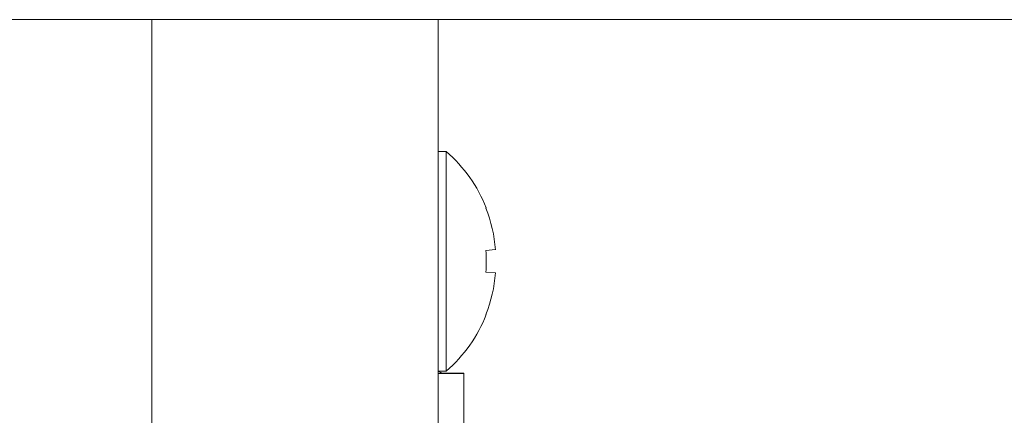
# Model space of a CAD drawing. Extents: x 1 to 669, y 0 to 417.
# Tile 46 of 256: x 96.237 to 97.958, y 273.054 to 273.746. Entities that reach past the tile are written whole.
import ezdxf

# ---------------------------------------------------------------- set-up
doc = ezdxf.new("R2010")
doc.units = 0
doc.header["$LTSCALE"] = 12
doc.header["$MEASUREMENT"] = 0
doc.linetypes.add('PHANTOM', pattern=[0.5, 0.25, -0.05, 0.05, -0.05, 0.05, -0.05])
doc.layers.get('0').update_dxf_attribs({"linetype": 'CONTINUOUS'})
doc.layers.add('X', color=1, linetype='CONTINUOUS')

# ---------------------------------------------------------------- blocks, each defined once
blk = doc.blocks.new('GASTRAIN')
at = {"layer": 'X', "lineweight": 0}
blk.add_line((71.2204, 287.3628), (66.6224, 287.3628), dxfattribs=at)
at = {"layer": 'X', "linetype": 'PHANTOM', "lineweight": 0}
blk.add_line((67.1962, 284.9302), (67.1962, 287.3628), dxfattribs=at)
at = {"layer": 'X', "linetype": 'Continuous', "lineweight": 15}
for p, q in [((67.6962, 287.3628), (67.6962, 284.9302)), ((67.7104, 287.1322), (67.6962, 287.1322)), ((67.7104, 287.1322), (67.7104, 286.7482)), ((67.7798, 287.033), (67.7804, 287.0335)), ((67.7965, 286.9606), (67.7798, 286.9592)), ((67.7798, 286.9213), (67.7965, 286.9199)), ((67.7804, 286.847), (67.7798, 286.8474)), ((67.6962, 286.7482), (67.7104, 286.7482)), ((67.6972, 286.7475), (67.6962, 286.7479)), ((67.6965, 286.7442), (67.7412, 286.7442)), ((67.7027, 286.7447), (67.7412, 286.7447)), ((67.7028, 286.7447), (67.7412, 286.7447)), ((67.7412, 286.7447), (67.7412, 286.7442)), ((67.7412, 286.7447), (67.7412, 286.7447)), ((67.7412, 286.7442), (67.7412, 286.5567)), ((67.6962, 286.6792), (67.6962, 286.6792))]:
    blk.add_line(p, q, dxfattribs=at)
for centre, radius, start, end in [((67.5442, 286.9402), 0.254, 21.5375, 49.1046), ((67.5426, 286.9402), 0.2548, 4.5799, 21.3534), ((67.4694, 286.9402), 0.311, 356.5068, 3.4932), ((67.5426, 286.9402), 0.2548, 338.6466, 355.4201), ((67.5442, 286.9402), 0.254, 310.8954, 338.4625), ((67.6662, 286.6792), 0.075, 60.0736, 65.5773)]:
    blk.add_arc(centre, radius, start, end, dxfattribs=at)
blk.add_ellipse((67.6965, 286.5567), major_axis=(0, 0.1875), ratio=0.001615, start_param=0, end_param=0.858817, dxfattribs=at)

msp = doc.modelspace()

# ---------------------------------------------------------------- block references
msp.add_blockref('GASTRAIN', (29.27234, -13.61686))

doc.saveas('drawing.dxf')
